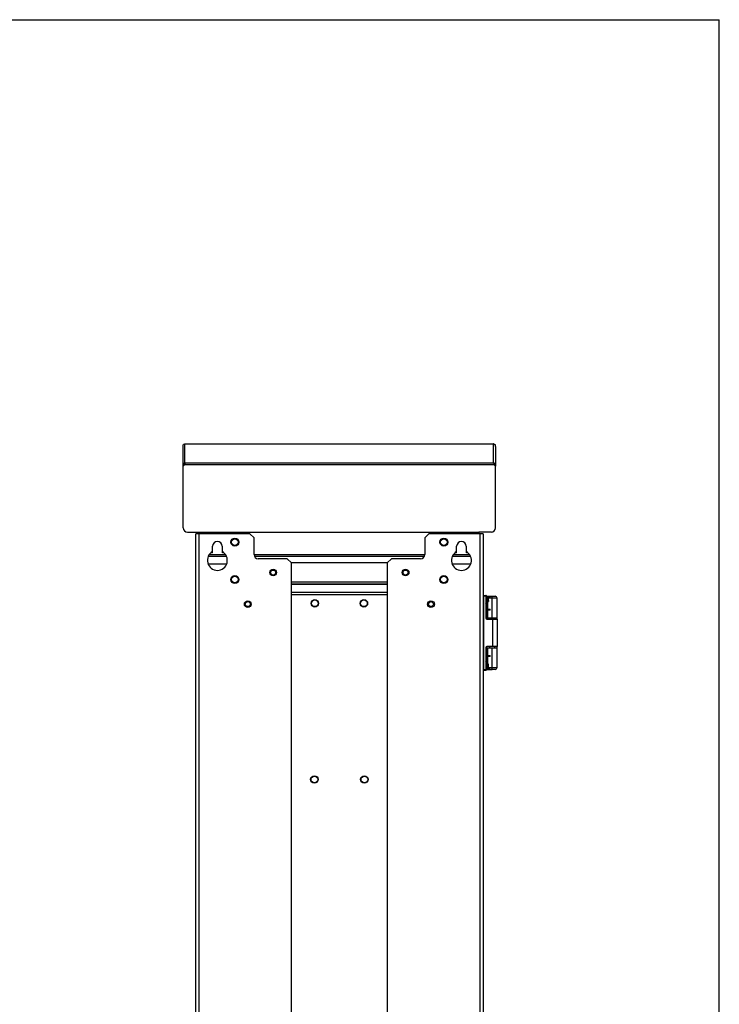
# Model space of a CAD drawing. Header units: millimetres. Extents: x 0 to 3364, y 0 to 2378.
# Tile 32 of 32: x 2524 to 3364, y 1196 to 2378. Entities that reach past the tile are written whole.
import ezdxf

# ---------------------------------------------------------------- set-up
doc = ezdxf.new("R2010")
doc.units = ezdxf.units.MM
doc.header["$LTSCALE"] = 185.02
doc.layers.get('0').update_dxf_attribs({"linetype": 'CONTINUOUS'})
doc.layers.add('00_COMPONENTS', color=7, linetype='CONTINUOUS')

msp = doc.modelspace()

# ---------------------------------------------------------------- linework, layer by layer
at = {"color": 7, "linetype": 'CONTINUOUS'}
for p in [(0, 2378), (3364, 0)]:
    msp.add_line(p, (3364, 2378), dxfattribs=at)
at = {"layer": '00_COMPONENTS', "color": 3, "linetype": 'CONTINUOUS'}
for p, q in [((2722.3, 1868.5), (2722.3, 1868.5)), ((2722.3, 1868.5), (3093.3, 1868.5)), ((3092.3, 1868.5), (3093.3, 1868.5)), ((3093.3, 1868.5), (3093.3, 1868.5)), ((2720.3, 1867.4), (2720.8, 1867.6)), ((2720.3, 1841.7), (2720.3, 1866.5)), ((3093.8, 1868.1), (3095.3, 1867.4)), ((3095.3, 1865.5), (3095.3, 1841.7)), ((2722.3, 1845.7), (2722.3, 1843.7)), ((3092.3, 1845.7), (3093.3, 1845.7)), ((3093.3, 1845.7), (3093.3, 1843.7)), ((2722.3, 1843.7), (2720.3, 1841.7)), ((2720.3, 1767.6), (2720.3, 1841.7)), ((3095.3, 1841.7), (3093.3, 1843.7)), ((3095.3, 1767.6), (3095.3, 1841.7)), ((2725.3, 1762.6), (2740.3, 1762.6)), ((2740.3, 1760.6), (2740.3, 1762.6)), ((2777.8, 1762.6), (2777.8, 1760.6)), ((2777.8, 1762.6), (3037.8, 1762.6)), ((3037.8, 1760.6), (3037.8, 1762.6)), ((3075.3, 1762.6), (3075.3, 1760.6)), ((3090.3, 1762.6), (3075.3, 1762.6)), ((2755.3, 1737.6), (2755.3, 1738.8)), ((2767.3, 1737.6), (2767.3, 1738.8)), ((3048.3, 1737.6), (3048.3, 1738.8)), ((3060.3, 1737.6), (3060.3, 1738.8)), ((2755.3, 1737.6), (2754.2, 1737.6)), ((2768.5, 1737.6), (2767.3, 1737.6)), ((3048.3, 1737.6), (3047.2, 1737.6)), ((3061.5, 1737.6), (3060.3, 1737.6)), ((2849.8, 1726.1), (2965.8, 1726.1)), ((2965.3, 1700.1), (2850.3, 1700.1))]:
    msp.add_line(p, q, dxfattribs=at)
at = {"layer": '00_COMPONENTS', "color": 9, "linetype": 'CONTINUOUS'}
for p, q in [((2722.3, 1845.7), (2722.3, 1868.5)), ((2722.3, 1868.5), (3092.3, 1868.5)), ((3092.3, 1868.5), (3092.3, 1845.7)), ((2722.3, 1845.7), (3092.3, 1845.7)), ((3093.8, 1845.3), (3093.3, 1844.5)), ((2720.3, 1843.7), (2721.8, 1843.7)), ((2722.3, 1843.7), (3093.3, 1843.7)), ((3095.3, 1842.7), (3094.3, 1842.7)), ((2740.3, 1762.6), (2777.8, 1762.6)), ((3037.8, 1762.6), (3075.3, 1762.6)), ((2739.3, 510.6), (2739.3, 1760.6)), ((3076.3, 1760.6), (3076.3, 510.6)), ((2750.5, 1733.6), (2772.2, 1733.6)), ((2806.2, 1733.6), (3009.5, 1733.6)), ((3043.5, 1733.6), (3065.2, 1733.6)), ((2965.3, 1702.6), (2850.3, 1702.6)), ((2965.3, 1699.6), (2850.3, 1699.6)), ((2965.3, 1687.1), (2850.3, 1687.1)), ((3080.3, 1686.1), (3081.3, 1686.1)), ((3081.3, 1597.1), (3081.3, 1686.1)), ((3081.3, 1686.1), (3083.8, 1686)), ((3083.8, 1686), (3083.8, 1659.1)), ((3084.3, 1686), (3083.8, 1686)), ((3085.1, 1672.7), (3085.1, 1685.6)), ((3086.1, 1680.6), (3087, 1680.6)), ((3097.1, 1683.1), (3087, 1683.1)), ((3091.1, 1659.7), (3091.1, 1685.6)), ((3084.2, 1678.9), (3084.2, 1678.9)), ((3084.2, 1674.3), (3084.2, 1674.3)), ((3086.1, 1671.7), (3085.3, 1671.7)), ((3084.3, 1659.1), (3083.8, 1659.1)), ((3084.8, 1658.1), (3091.6, 1657.9)), ((3085.1, 1659.8), (3085.1, 1666.2)), ((3086.1, 1667.2), (3085.3, 1667.2)), ((3091.6, 1657.9), (3091.6, 1625.2)), ((3091.6, 1657.9), (3097.3, 1657.9)), ((3083.8, 1624.1), (3083.8, 1597.1)), ((3084.3, 1624.1), (3083.8, 1624.1)), ((3091.6, 1625.2), (3084.8, 1625.1)), ((3085.1, 1617), (3085.1, 1623.4)), ((3091.1, 1597.6), (3091.1, 1623.5)), ((3097.3, 1625.3), (3091.6, 1625.2)), ((3084.2, 1608.9), (3084.2, 1608.9)), ((3085.1, 1597.6), (3085.1, 1610.5)), ((3086.1, 1616), (3085.3, 1616)), ((3086.1, 1611.5), (3085.3, 1611.5)), ((3081.3, 1597.1), (3080.3, 1597.1)), ((3083.8, 1597.1), (3081.3, 1597.1)), ((3083.8, 1597.1), (3084.3, 1597.1)), ((3084.2, 1604.3), (3084.2, 1604.3)), ((3087, 1602.6), (3086.1, 1602.6)), ((3087, 1600.1), (3097.1, 1600.1))]:
    msp.add_line(p, q, dxfattribs=at)
at = {"layer": '00_COMPONENTS', "color": 7, "linetype": 'CONTINUOUS'}
for p, q in [((3093.3, 1868.5), (3093.3, 1868.3)), ((2720.3, 1866.5), (2720.3, 1867.4)), ((3095.3, 1865.5), (3095.3, 1867.4)), ((2721.8, 1843.2), (2721.8, 1843.7)), ((2735.3, 510.6), (2735.3, 1760.6)), ((2800.3, 1760.6), (2735.3, 1760.6)), ((2800.3, 1760.6), (2805.3, 1755.6)), ((2805.3, 1735.6), (2805.3, 1755.6)), ((3010.3, 1755.6), (3015.3, 1760.6)), ((3010.3, 1755.6), (3010.3, 1735.6)), ((3080.3, 1760.6), (3015.3, 1760.6)), ((3080.3, 1760.6), (3080.3, 510.6)), ((2755.6, 1739.1), (2755.6, 1745.6)), ((2767, 1745.6), (2767, 1739.1)), ((3048.6, 1739.1), (3048.6, 1745.6)), ((3060, 1745.6), (3060, 1739.1)), ((2752.3, 1735.6), (2770.3, 1735.6)), ((2805.3, 1735.6), (3010.3, 1735.6)), ((2845.3, 1730.6), (2810.3, 1730.6)), ((2845.3, 1730.6), (2850.3, 1725.6)), ((2965.3, 1725.6), (2970.3, 1730.6)), ((3005.3, 1730.6), (2970.3, 1730.6)), ((3045.3, 1735.6), (3063.3, 1735.6)), ((2750.4, 1724.6), (2772.3, 1724.6)), ((2850.3, 925.6), (2850.3, 1725.6)), ((2965.3, 1725.6), (2965.3, 925.6)), ((3043.4, 1724.6), (3065.3, 1724.6)), ((2965.3, 1690.1), (2850.3, 1690.1)), ((3080.8, 1686.6), (3083.8, 1686.5)), ((3084.3, 1686), (3084.3, 1659.1)), ((3084.3, 1685.6), (3091.1, 1685.6)), ((3086.1, 1659.8), (3086.1, 1685.6)), ((3086.1, 1685.6), (3086.6, 1685.1)), ((3086.6, 1685.1), (3086.6, 1679.1)), ((3086.6, 1685.1), (3088.3, 1685.1)), ((3087, 1680.6), (3087, 1683.1)), ((3088.6, 1685.6), (3088.1, 1685.1)), ((3088.1, 1685), (3088.1, 1685.1)), ((3091.1, 1685.6), (3094.7, 1685.6)), ((3097.1, 1658.2), (3097.1, 1683.1)), ((3084.3, 1673.8), (3084.2, 1674.3)), ((3084.3, 1672.7), (3086.1, 1672.7)), ((3085.3, 1667.4), (3085.3, 1671.5)), ((3086.1, 1678.6), (3086.5, 1679)), ((3086.2, 1678.6), (3086.1, 1678.6)), ((3086.1, 1670.1), (3088.9, 1670.1)), ((3088.9, 1668.8), (3086.1, 1668.8)), ((3086.2, 1678.6), (3086.4, 1678.8)), ((3086.3, 1678.7), (3086.2, 1678.6)), ((3088.1, 1668.8), (3088.1, 1670.1)), ((3088.9, 1668.8), (3088.9, 1670.1)), ((3086.1, 1666.2), (3084.3, 1666.2)), ((3084.8, 1658.6), (3096.8, 1658.4)), ((3085.1, 1659.8), (3097.1, 1659.6)), ((3088.1, 1658.5), (3088.1, 1659.7)), ((3094.1, 1658.4), (3094.1, 1659.6)), ((3097.3, 1657.9), (3097.3, 1625.3)), ((3084.3, 1603.1), (3084.3, 1624.1)), ((3096.8, 1624.8), (3084.8, 1624.6)), ((3085.1, 1623.4), (3097.1, 1623.6)), ((3086.1, 1597.6), (3086.1, 1623.4)), ((3088.1, 1624.6), (3088.1, 1623.4)), ((3094.1, 1624.7), (3094.1, 1623.5)), ((3097.1, 1600.1), (3097.1, 1624.9)), ((3084.3, 1617), (3086.1, 1617)), ((3086.1, 1610.5), (3084.3, 1610.5)), ((3085.3, 1611.7), (3085.3, 1615.8)), ((3086.1, 1614.4), (3088.9, 1614.4)), ((3088.9, 1613.1), (3086.1, 1613.1)), ((3088.1, 1614.4), (3088.1, 1613.1)), ((3088.9, 1613.1), (3088.9, 1614.4)), ((3083.8, 1596.6), (3080.8, 1596.6)), ((3084.3, 1603.8), (3084.2, 1604.3)), ((3084.3, 1603.1), (3084.3, 1597.1)), ((3084.3, 1603.1), (3084.3, 1603.1)), ((3084.3, 1597.6), (3091.1, 1597.6)), ((3086.6, 1604.1), (3086.1, 1604.6)), ((3086.1, 1604.6), (3086.2, 1604.6)), ((3086.1, 1597.6), (3086.6, 1598.1)), ((3086.5, 1604.3), (3086.2, 1604.6)), ((3086.3, 1604.5), (3086.2, 1604.6)), ((3086.6, 1604), (3086.6, 1598.1)), ((3086.6, 1598.1), (3088.3, 1598.1)), ((3087, 1600.1), (3087, 1602.6)), ((3088.1, 1598.2), (3088.1, 1598.1)), ((3088.6, 1597.6), (3088.1, 1598.1)), ((3094.7, 1597.6), (3091.1, 1597.6))]:
    msp.add_line(p, q, dxfattribs=at)
for points in [[(3084.2, 1678.9), (3084.3, 1679.3), (3084.3, 1679.8), (3084.3, 1680.1)], [(3083.9, 1677.4), (3084, 1677.9), (3084.1, 1678.5), (3084.2, 1678.9)], [(3083.9, 1675.8), (3083.9, 1676.3), (3083.9, 1676.9), (3083.9, 1677.4)], [(3084.2, 1674.3), (3084.1, 1674.7), (3084, 1675.2), (3083.9, 1675.8)], [(3084.3, 1673.1), (3084.3, 1673.4), (3084.3, 1673.8)], [(3083.9, 1607.4), (3084, 1607.9), (3084.1, 1608.5), (3084.2, 1608.9)], [(3084.2, 1608.9), (3084.3, 1609.3), (3084.3, 1609.8), (3084.3, 1610.1)], [(3083.9, 1605.8), (3083.9, 1606.3), (3083.9, 1606.9), (3083.9, 1607.4)], [(3084.2, 1604.3), (3084.1, 1604.7), (3084, 1605.2), (3083.9, 1605.8)], [(3084.3, 1603.1), (3084.3, 1603.4), (3084.3, 1603.8)]]:
    msp.add_lwpolyline(points, dxfattribs=at)
for centre, radius in [((2782.3, 1750.6), 4.82), ((2782.3, 1750.6), 4), ((3033.3, 1750.6), 4.82), ((3033.3, 1750.6), 4), ((2828.3, 1714.1), 4.1), ((2828.3, 1714.1), 3), ((2987.3, 1714.1), 4.1), ((2987.3, 1714.1), 3), ((2782.3, 1705.6), 4.82), ((2782.3, 1705.6), 4), ((3033.3, 1705.6), 4.82), ((3033.3, 1705.6), 4), ((2797.8, 1676.1), 4.1), ((2878.3, 1677.1), 4.47), ((2878.3, 1677.1), 4), ((2937.3, 1677.1), 4.47), ((2937.3, 1677.1), 4), ((3017.8, 1676.1), 4.1), ((2797.8, 1676.1), 3), ((3017.8, 1676.1), 3), ((2877.8, 1465.6), 4.47), ((2877.8, 1465.6), 4), ((2937.8, 1465.6), 4.47), ((2937.8, 1465.6), 4)]:
    msp.add_circle(centre, radius, dxfattribs=at)
at = {"layer": '00_COMPONENTS', "color": 3, "linetype": 'CONTINUOUS'}
for centre, radius, start, end in [((2722.3, 1866.6), 1.97, 90.0023, 92.1632), ((3092.3, 1865.5), 3.02, 71.3338, 89.942), ((3092.3, 1865.5), 3.02, 64.6661, 71.2655), ((2722.3, 1866.5), 2, 134.9585, 144.4654), ((3092.3, 1865.5), 2.99, 61.0794, 64.665), ((3092.3, 1865.6), 2.98, 59.3324, 61.0752), ((3092.3, 1865.5), 3.01, 52.3806, 59.3244), ((2722.3, 1843.7), 2, 89.9404, 179.9403), ((3092.3, 1842.7), 3.01, 61.0952, 71.2466), ((3092.3, 1842.7), 3.01, 45.5641, 61.0392), ((2725.3, 1767.6), 5, 180, 270), ((3090.3, 1767.6), 5, 270, 360)]:
    msp.add_arc(centre, radius, start, end, dxfattribs=at)
at = {"layer": '00_COMPONENTS', "color": 7, "linetype": 'CONTINUOUS'}
for centre, radius, start, end in [((2761.3, 1745.6), 5.7, 0, 180), ((3054.3, 1745.6), 5.7, 0, 180), ((2761.3, 1728.6), 12, 118.3594, 61.6406), ((3054.3, 1728.6), 12, 118.3594, 61.6406), ((2810.3, 1735.6), 5, 180, 270), ((3005.3, 1735.6), 5, 270, 360), ((3080.8, 1686.1), 0.5, 89.0036, 179.9999), ((3083.8, 1686), 0.5, 0, 89), ((3083.7, 1680.8), 3.35, 329.627, 332.6036), ((3094.6, 1683.1), 2.5, 0, 87.1334), ((3083.9, 1680.7), 3.17, 327.0992, 328.9309), ((3083.8, 1680.8), 3.31, 328.9191, 329.6233), ((3084.8, 1659.1), 0.5, 180.009, 269), ((3096.8, 1657.9), 0.5, 0, 89), ((3084.8, 1624.1), 0.5, 91, 180), ((3096.8, 1625.3), 0.5, 271, 360), ((3080.8, 1597.1), 0.5, 180.0001, 270.9964), ((3083.8, 1597.1), 0.5, 271, 360), ((3083.6, 1602.3), 3.55, 27.5083, 27.6776), ((3094.6, 1600.1), 2.5, 272.8666, 360)]:
    msp.add_arc(centre, radius, start, end, dxfattribs=at)
at = {"layer": '00_COMPONENTS', "color": 9, "linetype": 'CONTINUOUS'}
for centre, radius, start, end in [((3057.9, 1667.8), 27.1, 13.7552, 14.083), ((3084.8, 1659.1), 1, 180.0025, 268.9975), ((3084.8, 1624.1), 1, 91.0025, 179.9975), ((3057.8, 1597.8), 27.2, 13.7556, 14.0858)]:
    msp.add_arc(centre, radius, start, end, dxfattribs=at)
at = {"layer": '00_COMPONENTS', "color": 3, "linetype": 'CONTINUOUS'}
for points in [[(2720.9, 1868), (2721.3, 1868.3), (2721.8, 1868.5), (2722.3, 1868.5)], [(2720.3, 1866.5), (2720.3, 1867), (2720.5, 1867.4), (2720.7, 1867.7)], [(3094.9, 1867.1), (3094.7, 1867.4), (3094.5, 1867.7), (3094.2, 1867.9)], [(3095.3, 1865.5), (3095.3, 1866.1), (3095.2, 1866.6), (3094.9, 1867.1)], [(3095.3, 1842.7), (3095.3, 1843.5), (3095, 1844.3), (3094.4, 1844.8)]]:
    msp.add_open_spline(points, degree=3, dxfattribs=at)
at = {"layer": '00_COMPONENTS', "color": 7, "linetype": 'CONTINUOUS'}
for points in [[(2721.8, 1843.7), (2721.8, 1843.9), (2722, 1844.1), (2722.1, 1844.2)], [(2722.1, 1844.2), (2722.2, 1844.2), (2722.3, 1844.2), (2722.3, 1844.2)], [(3085.3, 1671.7), (3085.3, 1671.6), (3085.3, 1671.6), (3085.3, 1671.5)], [(3085.3, 1667.4), (3085.3, 1667.3), (3085.3, 1667.2), (3085.3, 1667.2)], [(3085.3, 1616), (3085.3, 1615.9), (3085.3, 1615.9), (3085.3, 1615.8)], [(3085.3, 1611.7), (3085.3, 1611.6), (3085.3, 1611.5), (3085.3, 1611.5)]]:
    msp.add_open_spline(points, degree=3, dxfattribs=at)
at = {"layer": '00_COMPONENTS', "color": 9, "linetype": 'CONTINUOUS'}
for points, knots in [([(3081.3, 1686.6), (3081.3, 1686.6), (3081.3, 1686.5), (3081.3, 1686.5), (3081.3, 1686.5), (3081.3, 1686.4), (3081.3, 1686.2), (3081.3, 1686.1), (3081.3, 1686.1)], [0, 0, 0, 0, 0.019558, 0.076469, 0.168957, 0.293199, 0.61748, 1, 1, 1, 1]), ([(3083.8, 1686), (3083.8, 1686.1), (3083.8, 1686.2), (3083.8, 1686.3), (3083.8, 1686.4), (3083.8, 1686.5), (3083.8, 1686.5), (3083.8, 1686.5), (3083.8, 1686.5)], [0, 0, 0, 0, 0.382564, 0.706767, 0.83112, 0.92352, 0.980474, 1, 1, 1, 1]), ([(3084.2, 1678.9), (3084.2, 1679), (3084.3, 1679.4), (3084.3, 1679.8), (3084.3, 1680.1)], [0, 0, 0, 0, 0.253502, 1, 1, 1, 1]), ([(3083.8, 1677.4), (3083.9, 1677.8), (3084, 1678.3), (3084.1, 1678.8), (3084.2, 1678.9)], [0, 0, 0, 0, 0.752746, 1, 1, 1, 1]), ([(3083.9, 1677.4), (3083.9, 1677.4), (3083.9, 1677.4), (3083.9, 1677.4), (3083.9, 1677.4), (3083.8, 1677.4)], [0, 0, 0, 0, 0.075692, 0.291674, 1, 1, 1, 1]), ([(3083.8, 1675.7), (3083.9, 1675.7), (3083.9, 1675.7), (3083.9, 1675.8), (3083.9, 1675.8), (3083.9, 1675.8)], [0, 0, 0, 0, 0.70833, 0.924312, 1, 1, 1, 1]), ([(3084.2, 1678.9), (3084.2, 1678.9), (3084.2, 1678.9), (3084.2, 1678.9), (3084.2, 1678.9)], [0, 0, 0, 0, 0.38922, 1, 1, 1, 1]), ([(3084.2, 1674.3), (3084.2, 1674.3), (3084.2, 1674.3), (3084.2, 1674.3), (3084.2, 1674.3)], [0, 0, 0, 0, 0.389475, 1, 1, 1, 1]), ([(3084.3, 1673.1), (3084.3, 1673.2), (3084.3, 1673.6), (3084.2, 1674), (3084.2, 1674.3)], [0, 0, 0, 0, 0.246756, 1, 1, 1, 1]), ([(3084.8, 1658.6), (3084.8, 1658.6), (3084.8, 1658.5), (3084.8, 1658.5), (3084.8, 1658.5), (3084.8, 1658.4), (3084.8, 1658.2), (3084.8, 1658.1), (3084.8, 1658.1)], [0, 0, 0, 0, 0.019558, 0.076469, 0.168957, 0.293199, 0.61748, 1, 1, 1, 1]), ([(3091.6, 1658.4), (3091.6, 1658.4), (3091.6, 1658.4), (3091.6, 1658.4), (3091.6, 1658.4), (3091.6, 1658.3), (3091.6, 1658.1), (3091.6, 1658), (3091.6, 1657.9)], [0, 0, 0, 0, 0.019558, 0.076469, 0.168957, 0.293199, 0.61748, 1, 1, 1, 1]), ([(3084.8, 1624.6), (3084.8, 1624.6), (3084.8, 1624.6), (3084.8, 1624.6), (3084.8, 1624.7), (3084.8, 1624.8), (3084.8, 1624.9), (3084.8, 1625), (3084.8, 1625.1)], [0, 0, 0, 0, 0.019558, 0.076469, 0.168957, 0.293199, 0.61748, 1, 1, 1, 1]), ([(3091.6, 1624.7), (3091.6, 1624.7), (3091.6, 1624.7), (3091.6, 1624.7), (3091.6, 1624.8), (3091.6, 1624.9), (3091.6, 1625), (3091.6, 1625.1), (3091.6, 1625.2)], [0, 0, 0, 0, 0.019558, 0.076469, 0.168957, 0.293199, 0.61748, 1, 1, 1, 1]), ([(3083.8, 1607.4), (3083.9, 1607.8), (3084, 1608.3), (3084.1, 1608.8), (3084.2, 1608.9)], [0, 0, 0, 0, 0.752746, 1, 1, 1, 1]), ([(3084.2, 1608.9), (3084.2, 1609), (3084.3, 1609.4), (3084.3, 1609.8), (3084.3, 1610.1)], [0, 0, 0, 0, 0.253475, 1, 1, 1, 1]), ([(3084.2, 1608.9), (3084.2, 1608.9), (3084.2, 1608.9), (3084.2, 1608.9), (3084.2, 1608.9)], [0, 0, 0, 0, 0.389459, 1, 1, 1, 1]), ([(3081.3, 1596.6), (3081.3, 1596.6), (3081.3, 1596.6), (3081.3, 1596.6), (3081.3, 1596.7), (3081.3, 1596.8), (3081.3, 1596.9), (3081.3, 1597), (3081.3, 1597.1)], [0, 0, 0, 0, 0.019558, 0.076469, 0.168957, 0.293199, 0.61748, 1, 1, 1, 1]), ([(3083.9, 1607.4), (3083.9, 1607.4), (3083.9, 1607.4), (3083.9, 1607.4), (3083.9, 1607.4), (3083.8, 1607.4)], [0, 0, 0, 0, 0.075689, 0.291671, 1, 1, 1, 1]), ([(3083.8, 1605.7), (3083.9, 1605.7), (3083.9, 1605.7), (3083.9, 1605.8), (3083.9, 1605.8), (3083.9, 1605.8)], [0, 0, 0, 0, 0.70833, 0.924312, 1, 1, 1, 1]), ([(3083.8, 1596.6), (3083.8, 1596.6), (3083.8, 1596.7), (3083.8, 1596.7), (3083.8, 1596.7), (3083.8, 1596.8), (3083.8, 1597), (3083.8, 1597.1), (3083.8, 1597.1)], [0, 0, 0, 0, 0.019517, 0.076464, 0.168853, 0.293211, 0.617423, 1, 1, 1, 1]), ([(3084.3, 1603.1), (3084.3, 1603.2), (3084.3, 1603.6), (3084.2, 1604), (3084.2, 1604.3)], [0, 0, 0, 0, 0.246773, 1, 1, 1, 1]), ([(3084.2, 1604.3), (3084.2, 1604.3), (3084.2, 1604.3), (3084.2, 1604.3), (3084.2, 1604.3)], [0, 0, 0, 0, 0.389474, 1, 1, 1, 1])]:
    msp.add_open_spline(points, degree=3, knots=knots, dxfattribs=at)
at = {"layer": '00_COMPONENTS', "color": 7, "linetype": 'CONTINUOUS'}
for points, knots in [([(3087, 1680.6), (3087, 1680.5), (3087, 1680), (3086.9, 1679.5), (3086.7, 1679.2)], [0, 0, 0, 0, 0.274409, 1, 1, 1, 1]), ([(3087, 1683.1), (3087, 1683.5), (3087.3, 1684.4), (3088.5, 1685.3), (3089.8, 1685.6), (3090.7, 1685.6), (3091.1, 1685.6)], [0, 0, 0, 0, 0.248595, 0.498056, 0.748409, 1, 1, 1, 1]), ([(3084.3, 1672.5), (3084.5, 1672.5), (3084.7, 1672.5), (3085.1, 1672.3), (3085.3, 1672), (3085.3, 1671.8), (3085.3, 1671.7)], [0, 0, 0, 0, 0.291203, 0.537713, 0.757036, 1, 1, 1, 1]), ([(3086.5, 1679), (3086.5, 1678.9), (3086.4, 1678.8), (3086.4, 1678.7), (3086.3, 1678.7)], [0, 0, 0, 0, 0.300394, 1, 1, 1, 1]), ([(3085.3, 1667.2), (3085.3, 1667.1), (3085.3, 1666.8), (3085.1, 1666.5), (3084.7, 1666.4), (3084.5, 1666.4), (3084.3, 1666.4)], [0, 0, 0, 0, 0.242999, 0.462336, 0.708832, 1, 1, 1, 1]), ([(3084.3, 1616.8), (3084.5, 1616.8), (3084.7, 1616.8), (3085.1, 1616.6), (3085.3, 1616.3), (3085.3, 1616.1), (3085.3, 1616)], [0, 0, 0, 0, 0.291203, 0.537713, 0.757036, 1, 1, 1, 1]), ([(3085.3, 1611.5), (3085.3, 1611.4), (3085.3, 1611.1), (3085.1, 1610.8), (3084.7, 1610.7), (3084.5, 1610.7), (3084.3, 1610.7)], [0, 0, 0, 0, 0.242999, 0.462336, 0.708832, 1, 1, 1, 1]), ([(3086.5, 1604.2), (3086.5, 1604.2), (3086.4, 1604.3), (3086.4, 1604.4), (3086.3, 1604.5)], [0, 0, 0, 0, 0.301499, 1, 1, 1, 1]), ([(3086.7, 1603.9), (3086.7, 1603.9), (3086.6, 1604), (3086.6, 1604.1), (3086.5, 1604.2)], [0, 0, 0, 0, 0.265393, 1, 1, 1, 1]), ([(3087, 1602.6), (3087, 1602.7), (3087, 1603.2), (3086.9, 1603.6), (3086.7, 1603.9)], [0, 0, 0, 0, 0.274486, 1, 1, 1, 1]), ([(3091.1, 1597.6), (3090.7, 1597.6), (3089.8, 1597.6), (3088.5, 1597.9), (3087.3, 1598.7), (3087, 1599.6), (3087, 1600.1)], [0, 0, 0, 0, 0.251552, 0.501858, 0.751326, 1, 1, 1, 1])]:
    msp.add_open_spline(points, degree=3, knots=knots, dxfattribs=at)
at = {"layer": '00_COMPONENTS', "color": 9, "linetype": 'CONTINUOUS'}
for points in [[(3084.1, 1674.4), (3084, 1674.9), (3083.9, 1675.3), (3083.8, 1675.7)], [(3084.1, 1604.4), (3084, 1604.9), (3083.9, 1605.3), (3083.8, 1605.7)]]:
    msp.add_open_spline(points, degree=3, dxfattribs=at)

doc.saveas('drawing.dxf')
